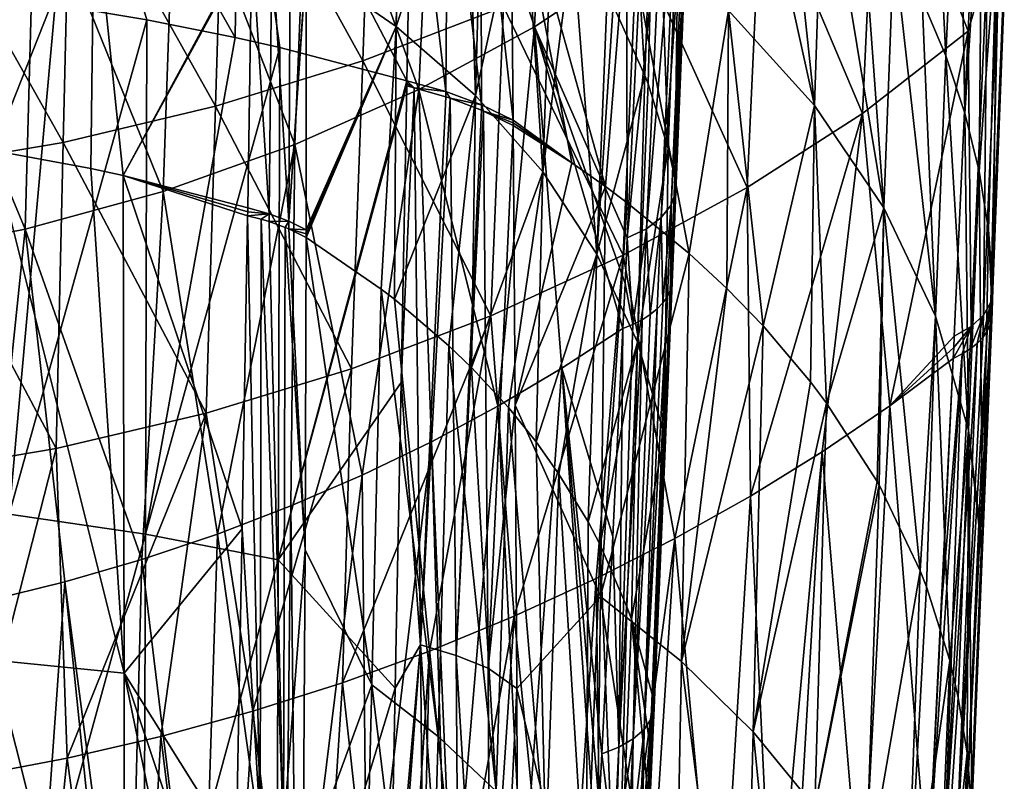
# Model space of a CAD drawing. Header units: metres. Extents: x -81 to 81, y -160 to 24.
# Tile 103 of 256: x 5 to 17, y -64 to -55. Entities that reach past the tile are written whole.
import ezdxf

# ---------------------------------------------------------------- set-up
doc = ezdxf.new("R2010")
doc.units = ezdxf.units.M
doc.layers.add('solid_501850_SW0001', color=7, linetype='CONTINUOUS')

msp = doc.modelspace()

# ---------------------------------------------------------------- linework, layer by layer
at = {"layer": 'solid_501850_SW0001'}
for points in [[(10.239328, -51.130016, 133.629547), (11.442907, -54.704731, 137.202454), (11.649541, -50.351768, 134.1604)], [(11.649541, -50.351768, 134.1604), (11.442907, -54.704731, 137.202454), (12.727827, -53.845928, 137.738449)], [(16.193508, -50.677715, 141.861206), (16.131081, -54.377365, 143.991119), (16.417746, -55.05534, 143.168076)], [(16.572582, -51.566456, 140.825439), (16.193508, -50.677715, 141.861206), (16.417746, -55.05534, 143.168076)], [(12.39162, -54.447021, 143.505829), (12.514135, -50.869633, 141.20224), (12.778283, -55.293507, 142.505295)], [(12.514135, -50.869633, 141.20224), (12.907291, -51.728703, 140.231552), (12.778283, -55.293507, 142.505295)], [(5.646234, -54.43433, 156.750809), (6.756035, -54.618237, 156.503662), (5.689146, -51.056293, 154.807831)], [(7.821277, -54.830723, 156.22168), (7.87153, -51.475212, 154.269043), (5.689146, -51.056293, 154.807831)], [(6.756035, -54.618237, 156.503662), (7.821277, -54.830723, 156.22168), (5.689146, -51.056293, 154.807831)], [(8.719337, -51.814804, 133.172455), (10.043715, -55.459721, 136.710037), (10.239328, -51.130016, 133.629547)], [(10.239328, -51.130016, 133.629547), (10.043715, -55.459721, 136.710037), (11.442907, -54.704731, 137.202454)], [(14.829394, -55.653812, 148.391266), (13.860024, -51.263237, 147.965683), (13.786568, -54.506462, 149.956161)], [(14.829394, -55.653812, 148.391266), (14.424109, -51.845409, 147.195206), (13.860024, -51.263237, 147.965683)], [(7.69258, -52.081108, 127.760658), (9.492601, -51.517612, 128.168808), (9.364775, -55.116302, 130.986313)], [(7.821277, -54.830723, 156.22168), (8.363304, -54.953072, 156.06076), (7.87153, -51.475212, 154.269043)], [(9.899467, -55.3559, 155.537308), (9.962601, -52.031422, 153.569382), (7.87153, -51.475212, 154.269043)], [(8.363304, -54.953072, 156.06076), (9.899467, -55.3559, 155.537308), (7.87153, -51.475212, 154.269043)], [(9.76975, -54.697678, 149.324387), (8.682021, -53.950985, 150.448547), (9.820254, -51.486717, 147.343735)], [(9.492601, -51.517612, 128.168808), (11.066709, -54.4603, 131.457031), (9.364775, -55.116302, 130.986313)], [(9.76975, -54.697678, 149.324387), (9.820254, -51.486717, 147.343735), (9.842655, -51.503975, 147.319427)], [(9.76975, -54.697678, 149.324387), (9.842655, -51.503975, 147.319427), (10.621097, -52.165741, 146.407928)], [(16.572582, -51.566456, 140.825439), (16.417746, -55.05534, 143.168076), (16.647022, -55.746937, 142.342041)], [(16.854933, -52.479118, 139.782211), (16.572582, -51.566456, 140.825439), (16.647022, -55.746937, 142.342041)], [(12.815573, -55.392105, 142.391113), (12.778283, -55.293507, 142.505295), (12.907291, -51.728703, 140.231552)], [(12.815573, -55.392105, 142.391113), (12.907291, -51.728703, 140.231552), (13.058644, -56.174843, 141.501541)], [(12.907291, -51.728703, 140.231552), (13.192215, -52.619957, 139.257294), (13.058644, -56.174843, 141.501541)], [(7.101552, -52.393784, 132.79361), (8.542617, -56.127071, 136.287369), (8.719337, -51.814804, 133.172455)], [(8.719337, -51.814804, 133.172455), (8.542617, -56.127071, 136.287369), (10.043715, -55.459721, 136.710037)], [(14.829394, -55.653812, 148.391266), (14.934277, -52.449234, 146.410568), (14.424109, -51.845409, 147.195206)], [(14.188594, -52.860214, 132.64003), (15.585201, -51.935764, 133.34549), (15.409334, -55.752823, 135.914581)], [(15.585201, -51.935764, 133.34549), (16.686817, -54.756824, 136.636765), (15.409334, -55.752823, 135.914581)], [(15.585201, -51.935764, 133.34549), (16.757578, -53.184666, 135.622894), (16.686817, -54.756824, 136.636765)], [(5.827029, -52.52763, 127.440582), (7.69258, -52.081108, 127.760658), (7.585436, -55.664627, 130.599518)], [(7.69258, -52.081108, 127.760658), (9.364775, -55.116302, 130.986313), (7.585436, -55.664627, 130.599518)], [(10.369211, -55.486343, 155.312195), (9.962601, -52.031422, 153.569382), (9.899467, -55.3559, 155.537308)], [(10.394959, -52.159023, 153.361893), (9.962601, -52.031422, 153.569382), (10.369211, -55.486343, 155.312195)], [(10.727525, -55.535236, 148.133621), (9.76975, -54.697678, 149.324387), (10.621097, -52.165741, 146.407928)], [(10.394959, -52.159023, 153.361893), (10.369211, -55.486343, 155.312195), (10.799876, -55.646473, 155.034271)], [(10.793835, -52.312992, 153.109985), (10.394959, -52.159023, 153.361893), (10.799876, -55.646473, 155.034271)], [(10.727525, -55.535236, 148.133621), (10.621097, -52.165741, 146.407928), (10.816576, -52.354004, 146.155243)], [(10.727525, -55.535236, 148.133621), (10.816576, -52.354004, 146.155243), (11.309412, -52.879601, 145.463593)], [(10.793835, -52.312992, 153.109985), (11.1837, -55.833401, 154.708557), (11.153365, -52.519394, 152.834137)], [(10.793835, -52.312992, 153.109985), (10.799876, -55.646473, 155.034271), (11.1837, -55.833401, 154.708557)], [(5.401523, -52.857967, 132.494965), (6.950761, -56.693916, 135.937897), (7.101552, -52.393784, 132.79361)], [(7.101552, -52.393784, 132.79361), (6.950761, -56.693916, 135.937897), (8.542617, -56.127071, 136.287369)], [(15.667684, -56.890297, 146.765839), (14.934277, -52.449234, 146.410568), (14.829394, -55.653812, 148.391266)], [(15.667684, -56.890297, 146.765839), (15.389039, -53.072929, 145.614304), (14.934277, -52.449234, 146.410568)], [(16.854933, -52.479118, 139.782211), (16.647022, -55.746937, 142.342041), (16.818272, -56.44912, 141.516861)], [(17.038698, -53.411201, 138.737366), (16.854933, -52.479118, 139.782211), (16.818272, -56.44912, 141.516861)], [(3.912229, -52.8531, 127.20826), (5.827029, -52.52763, 127.440582), (5.743816, -56.100277, 130.29631)], [(5.827029, -52.52763, 127.440582), (7.585436, -55.664627, 130.599518), (5.743816, -56.100277, 130.29631)], [(11.153365, -52.519394, 152.834137), (11.894649, -56.349941, 154.037872), (12.301829, -56.635433, 153.601456)], [(12.555663, -53.458439, 151.443008), (11.153365, -52.519394, 152.834137), (12.301829, -56.635433, 153.601456)], [(11.153365, -52.519394, 152.834137), (11.1837, -55.833401, 154.708557), (11.894649, -56.349941, 154.037872)], [(13.280157, -52.515842, 137.807617), (12.97489, -57.01088, 140.323425), (13.095167, -56.858269, 140.576035)], [(13.280157, -52.515842, 137.807617), (13.168326, -52.680031, 137.55838), (12.97489, -57.01088, 140.323425)], [(13.138537, -56.525696, 141.112381), (13.058644, -56.174843, 141.501541), (13.192215, -52.619957, 139.257294)], [(13.31155, -52.715729, 138.317566), (13.280157, -52.515842, 137.807617), (13.095167, -56.858269, 140.576035)], [(13.240892, -53.981548, 139.489746), (13.138537, -56.525696, 141.112381), (13.192215, -52.619957, 139.257294)], [(13.168326, -52.680031, 137.55838), (12.795013, -57.144783, 140.096954), (12.97489, -57.01088, 140.323425)], [(13.168326, -52.680031, 137.55838), (12.996003, -52.825485, 137.33313), (12.795013, -57.144783, 140.096954)], [(13.31155, -52.715729, 138.317566), (13.095167, -56.858269, 140.576035), (13.15042, -56.693832, 140.843384)], [(13.31155, -52.715729, 138.317566), (13.15042, -56.693832, 140.843384), (13.240892, -53.981548, 139.489746)], [(3.636925, -53.200348, 132.277054), (5.282744, -57.150642, 135.662659), (5.401523, -52.857967, 132.494965)], [(3.912229, -52.8531, 127.20826), (5.743816, -56.100277, 130.29631), (3.855389, -56.418751, 130.075943)], [(4.125626, -52.754162, 151.826294), (6.118374, -53.115204, 151.398163), (4.898007, -56.196953, 153.580612)], [(5.401523, -52.857967, 132.494965), (5.282744, -57.150642, 135.662659), (6.950761, -56.693916, 135.937897)], [(12.996003, -52.825485, 137.33313), (12.727827, -53.845928, 137.738449), (12.563818, -57.253864, 139.906952)], [(12.996003, -52.825485, 137.33313), (12.563818, -57.253864, 139.906952), (12.795013, -57.144783, 140.096954)], [(12.67854, -53.705002, 132.009399), (14.188594, -52.860214, 132.64003), (14.014693, -56.645981, 135.236755)], [(14.188594, -52.860214, 132.64003), (15.409334, -55.752823, 135.914581), (14.014693, -56.645981, 135.236755)], [(11.541419, -56.456512, 146.890854), (10.727525, -55.535236, 148.133621), (11.309412, -52.879601, 145.463593)], [(11.541419, -56.456512, 146.890854), (11.309412, -52.879601, 145.463593), (11.652934, -53.300278, 144.923553)], [(15.667684, -56.890297, 146.765839), (15.787954, -53.715897, 144.807434), (15.389039, -53.072929, 145.614304)], [(3.636925, -53.200348, 132.277054), (3.554945, -57.489277, 135.461487), (5.282744, -57.150642, 135.662659)], [(6.118374, -53.115204, 151.398163), (6.07764, -56.417599, 153.310989), (4.898007, -56.196953, 153.580612)], [(6.118374, -53.115204, 151.398163), (6.467741, -56.502762, 153.20816), (6.07764, -56.417599, 153.310989)], [(6.118374, -53.115204, 151.398163), (8.025347, -53.619061, 150.817261), (6.467741, -56.502762, 153.20816)], [(16.915031, -53.955292, 136.415314), (16.686817, -54.756824, 136.636765), (16.757578, -53.184666, 135.622894)], [(11.541419, -56.456512, 146.890854), (11.652934, -53.300278, 144.923553), (11.901225, -53.641205, 144.494049)], [(12.555663, -53.458439, 151.443008), (12.301829, -56.635433, 153.601456), (12.563965, -56.830578, 153.306595)], [(12.555663, -53.458439, 151.443008), (12.563965, -56.830578, 153.306595), (13.312906, -57.445038, 152.394638)], [(13.786568, -54.506462, 149.956161), (12.555663, -53.458439, 151.443008), (13.312906, -57.445038, 152.394638)], [(17.038698, -53.411201, 138.737366), (16.818272, -56.44912, 141.516861), (16.931196, -57.158829, 140.696365)], [(17.038698, -53.411201, 138.737366), (16.931196, -57.158829, 140.696365), (16.985853, -57.872986, 139.884277)], [(17.123367, -54.321377, 137.674042), (17.038698, -53.411201, 138.737366), (16.985853, -57.872986, 139.884277)], [(8.025347, -53.619061, 150.817261), (8.024832, -53.653168, 150.837967), (6.467741, -56.502762, 153.20816)], [(8.024832, -53.653168, 150.837967), (7.974468, -56.893242, 152.743973), (6.467741, -56.502762, 153.20816)], [(8.235366, -56.963905, 152.623138), (7.974468, -56.893242, 152.743973), (8.024832, -53.653168, 150.837967)], [(8.265545, -53.722713, 150.726227), (8.235366, -56.963905, 152.623138), (8.024832, -53.653168, 150.837967)], [(12.197809, -57.453964, 145.61058), (11.541419, -56.456512, 146.890854), (11.901225, -53.641205, 144.494049)], [(12.197809, -57.453964, 145.61058), (11.901225, -53.641205, 144.494049), (12.320046, -54.315197, 143.665024)], [(8.265545, -53.722713, 150.726227), (8.472744, -57.052639, 152.470047), (8.235366, -56.963905, 152.623138)], [(8.265545, -53.722713, 150.726227), (8.485984, -53.808235, 150.587082), (8.472744, -57.052639, 152.470047)], [(8.485984, -53.808235, 150.587082), (8.682, -53.908276, 150.423279), (8.472744, -57.052639, 152.470047)], [(11.066709, -54.4603, 131.457031), (12.67854, -53.705002, 132.009399), (12.512552, -57.464714, 134.631226)], [(12.67854, -53.705002, 132.009399), (14.014693, -56.645981, 135.236755), (12.512552, -57.464714, 134.631226)], [(16.290007, -58.203743, 145.098953), (15.787954, -53.715897, 144.807434), (15.667684, -56.890297, 146.765839)], [(16.290007, -58.203743, 145.098953), (16.131081, -54.377365, 143.991119), (15.787954, -53.715897, 144.807434)], [(17.057631, -53.804932, 136.653931), (16.962202, -58.034763, 139.614197), (16.873093, -58.188641, 139.352921)], [(17.057631, -53.804932, 136.653931), (16.873093, -58.188641, 139.352921), (16.915031, -53.955292, 136.415314)], [(17.057631, -53.804932, 136.653931), (17.122458, -54.038395, 137.165253), (16.962202, -58.034763, 139.614197)], [(8.472744, -57.052639, 152.470047), (8.682, -53.908276, 150.423279), (8.682021, -53.950985, 150.448547)], [(12.563818, -57.253864, 139.906952), (12.727827, -53.845928, 137.738449), (11.442907, -54.704731, 137.202454)], [(8.472744, -57.052639, 152.470047), (8.682021, -53.950985, 150.448547), (8.681379, -57.157497, 152.288071)], [(8.681379, -57.157497, 152.288071), (8.682021, -53.950985, 150.448547), (9.76975, -54.697678, 149.324387)], [(13.15042, -56.693832, 140.843384), (13.138537, -56.525696, 141.112381), (13.240892, -53.981548, 139.489746)], [(16.915031, -53.955292, 136.415314), (16.722469, -58.327629, 139.11235), (16.686817, -54.756824, 136.636765)], [(16.915031, -53.955292, 136.415314), (16.873093, -58.188641, 139.352921), (16.722469, -58.327629, 139.11235)], [(17.122458, -54.038395, 137.165253), (16.985853, -57.872986, 139.884277), (16.962202, -58.034763, 139.614197)], [(17.122458, -54.038395, 137.165253), (17.123367, -54.321377, 137.674042), (16.985853, -57.872986, 139.884277)], [(5.090532, -60.595875, 160.222565), (5.646234, -54.43433, 156.750809), (5.10603, -54.358059, 156.85437)], [(12.197809, -57.453964, 145.61058), (12.320046, -54.315197, 143.665024), (12.39162, -54.447021, 143.505829)], [(16.290007, -58.203743, 145.098953), (16.417746, -55.05534, 143.168076), (16.131081, -54.377365, 143.991119)], [(5.090532, -60.595875, 160.222565), (6.756035, -54.618237, 156.503662), (5.646234, -54.43433, 156.750809)], [(9.364775, -55.116302, 130.986313), (11.066709, -54.4603, 131.457031), (10.913962, -58.198925, 134.101059)], [(11.066709, -54.4603, 131.457031), (12.512552, -57.464714, 134.631226), (10.913962, -58.198925, 134.101059)], [(12.197809, -57.453964, 145.61058), (12.39162, -54.447021, 143.505829), (12.778283, -55.293507, 142.505295)], [(13.786568, -54.506462, 149.956161), (13.312906, -57.445038, 152.394638), (13.768771, -57.868443, 151.779388)], [(13.786568, -54.506462, 149.956161), (13.768771, -57.868443, 151.779388), (14.20705, -58.319988, 151.133911)], [(14.829394, -55.653812, 148.391266), (13.786568, -54.506462, 149.956161), (14.20705, -58.319988, 151.133911)], [(5.090532, -60.595875, 160.222565), (6.73728, -60.837772, 159.875427), (6.756035, -54.618237, 156.503662)], [(6.73728, -60.837772, 159.875427), (7.821277, -54.830723, 156.22168), (6.756035, -54.618237, 156.503662)], [(8.68125, -57.252831, 152.341095), (8.681313, -57.205154, 152.31459), (9.76975, -54.697678, 149.324387)], [(9.589641, -57.874577, 151.368607), (8.68125, -57.252831, 152.341095), (9.76975, -54.697678, 149.324387)], [(8.681313, -57.205154, 152.31459), (8.681379, -57.157497, 152.288071), (9.76975, -54.697678, 149.324387)], [(9.748775, -57.997429, 151.182236), (9.589641, -57.874577, 151.368607), (9.76975, -54.697678, 149.324387)], [(9.748775, -57.997429, 151.182236), (9.76975, -54.697678, 149.324387), (10.727525, -55.535236, 148.133621)], [(11.442907, -54.704731, 137.202454), (10.043715, -55.459721, 136.710037), (10.999893, -59.289078, 139.965179)], [(11.442907, -54.704731, 137.202454), (10.999893, -59.289078, 139.965179), (11.772784, -58.832371, 140.260696)], [(11.442907, -54.704731, 137.202454), (11.772784, -58.832371, 140.260696), (12.511211, -58.352608, 140.577896)], [(12.537253, -57.80748, 140.246643), (11.442907, -54.704731, 137.202454), (12.511211, -58.352608, 140.577896)], [(12.537253, -57.80748, 140.246643), (12.563818, -57.253864, 139.906952), (11.442907, -54.704731, 137.202454)], [(15.738372, -59.285767, 138.615036), (15.409334, -55.752823, 135.914581), (16.686817, -54.756824, 136.636765)], [(15.738372, -59.285767, 138.615036), (16.686817, -54.756824, 136.636765), (16.517714, -58.445236, 138.903717)], [(16.722469, -58.327629, 139.11235), (16.517714, -58.445236, 138.903717), (16.686817, -54.756824, 136.636765)], [(6.73728, -60.837772, 159.875427), (8.363304, -54.953072, 156.06076), (7.821277, -54.830723, 156.22168)], [(6.73728, -60.837772, 159.875427), (8.344145, -61.1497, 159.436996), (8.363304, -54.953072, 156.06076)], [(8.344145, -61.1497, 159.436996), (9.899467, -55.3559, 155.537308), (8.363304, -54.953072, 156.06076)], [(7.585436, -55.664627, 130.599518), (9.364775, -55.116302, 130.986313), (9.229981, -58.838516, 133.649323)], [(9.364775, -55.116302, 130.986313), (10.913962, -58.198925, 134.101059), (9.229981, -58.838516, 133.649323)], [(16.689768, -59.580059, 143.411224), (16.417746, -55.05534, 143.168076), (16.290007, -58.203743, 145.098953)], [(16.689768, -59.580059, 143.411224), (16.647022, -55.746937, 142.342041), (16.417746, -55.05534, 143.168076)], [(9.898882, -55.38728, 155.555298), (9.899467, -55.3559, 155.537308), (8.344145, -61.1497, 159.436996)], [(9.985858, -55.439976, 155.536667), (9.899467, -55.3559, 155.537308), (9.898882, -55.38728, 155.555298)], [(10.369211, -55.486343, 155.312195), (9.899467, -55.3559, 155.537308), (9.985858, -55.439976, 155.536667)], [(12.68849, -58.518467, 144.308929), (12.197809, -57.453964, 145.61058), (12.778283, -55.293507, 142.505295)], [(12.68849, -58.518467, 144.308929), (12.778283, -55.293507, 142.505295), (12.815573, -55.392105, 142.391113)], [(9.898882, -55.38728, 155.555298), (8.344145, -61.1497, 159.436996), (9.89829, -55.418659, 155.573288)], [(8.344145, -61.1497, 159.436996), (9.828268, -59.005615, 157.593887), (9.89829, -55.418659, 155.573288)], [(10.043715, -55.459721, 136.710037), (8.542617, -56.127071, 136.287369), (9.359766, -60.124035, 139.441895)], [(10.043715, -55.459721, 136.710037), (9.359766, -60.124035, 139.441895), (10.194799, -59.720531, 139.692139)], [(9.985858, -55.439976, 155.536667), (9.89829, -55.418659, 155.573288), (9.828268, -59.005615, 157.593887)], [(9.985858, -55.439976, 155.536667), (9.828268, -59.005615, 157.593887), (10.065346, -62.1763, 159.154343)], [(9.985858, -55.439976, 155.536667), (9.898882, -55.38728, 155.555298), (9.89829, -55.418659, 155.573288)], [(10.368718, -55.549393, 155.347977), (9.985858, -55.439976, 155.536667), (10.065346, -62.1763, 159.154343)], [(10.369211, -55.486343, 155.312195), (9.985858, -55.439976, 155.536667), (10.368718, -55.549393, 155.347977)], [(10.043715, -55.459721, 136.710037), (10.194799, -59.720531, 139.692139), (10.999893, -59.289078, 139.965179)], [(12.68849, -58.518467, 144.308929), (12.815573, -55.392105, 142.391113), (13.058644, -56.174843, 141.501541)], [(10.407721, -58.56139, 150.347427), (9.748775, -57.997429, 151.182236), (10.727525, -55.535236, 148.133621)], [(10.423995, -55.567566, 155.316544), (10.368718, -55.549393, 155.347977), (10.065346, -62.1763, 159.154343)], [(10.493042, -62.305332, 158.915482), (10.423995, -55.567566, 155.316544), (10.065346, -62.1763, 159.154343)], [(10.369211, -55.486343, 155.312195), (10.368718, -55.549393, 155.347977), (10.423995, -55.567566, 155.316544)], [(10.799876, -55.646473, 155.034271), (10.369211, -55.486343, 155.312195), (10.423995, -55.567566, 155.316544)], [(10.678805, -58.824097, 149.969086), (10.407721, -58.56139, 150.347427), (10.727525, -55.535236, 148.133621)], [(10.799959, -55.709877, 155.069717), (10.423995, -55.567566, 155.316544), (10.493042, -62.305332, 158.915482)], [(10.799876, -55.646473, 155.034271), (10.423995, -55.567566, 155.316544), (10.799959, -55.709877, 155.069717)], [(10.678805, -58.824097, 149.969086), (10.727525, -55.535236, 148.133621), (11.541419, -56.456512, 146.890854)], [(5.743816, -56.100277, 130.29631), (7.585436, -55.664627, 130.599518), (7.472664, -59.374786, 133.277969)], [(7.585436, -55.664627, 130.599518), (9.229981, -58.838516, 133.649323), (7.472664, -59.374786, 133.277969)], [(10.799959, -55.709877, 155.069717), (10.493042, -62.305332, 158.915482), (10.826457, -55.721275, 155.049911)], [(10.493042, -62.305332, 158.915482), (10.883002, -62.459404, 158.631149), (10.826457, -55.721275, 155.049911)], [(10.799876, -55.646473, 155.034271), (10.826457, -55.721275, 155.049911), (11.1837, -55.833401, 154.708557)], [(10.799876, -55.646473, 155.034271), (10.799959, -55.709877, 155.069717), (10.826457, -55.721275, 155.049911)], [(11.183964, -55.865303, 154.726044), (11.1837, -55.833401, 154.708557), (10.826457, -55.721275, 155.049911)], [(10.826457, -55.721275, 155.049911), (11.18422, -55.897209, 154.74353), (11.183964, -55.865303, 154.726044)], [(10.826457, -55.721275, 155.049911), (10.883002, -62.459404, 158.631149), (11.18422, -55.897209, 154.74353)], [(14.829394, -55.653812, 148.391266), (14.20705, -58.319988, 151.133911), (14.779862, -58.995598, 150.18689)], [(14.829394, -55.653812, 148.391266), (14.779862, -58.995598, 150.18689), (14.974938, -59.254211, 149.829941)], [(15.667684, -56.890297, 146.765839), (14.829394, -55.653812, 148.391266), (14.974938, -59.254211, 149.829941)], [(11.1837, -55.833401, 154.708557), (11.183964, -55.865303, 154.726044), (11.894649, -56.349941, 154.037872)], [(14.052438, -60.37764, 137.778671), (14.014693, -56.645981, 135.236755), (15.409334, -55.752823, 135.914581)], [(14.919703, -59.841236, 138.18573), (14.052438, -60.37764, 137.778671), (15.409334, -55.752823, 135.914581)], [(15.738372, -59.285767, 138.615036), (14.919703, -59.841236, 138.18573), (15.409334, -55.752823, 135.914581)], [(16.689768, -59.580059, 143.411224), (16.818272, -56.44912, 141.516861), (16.647022, -55.746937, 142.342041)], [(10.883002, -62.459404, 158.631149), (11.208491, -59.277252, 156.562531), (11.18422, -55.897209, 154.74353)], [(11.183964, -55.865303, 154.726044), (11.18422, -55.897209, 154.74353), (11.894649, -56.349941, 154.037872)], [(11.208491, -59.277252, 156.562531), (11.894649, -56.349941, 154.037872), (11.18422, -55.897209, 154.74353)], [(3.855389, -56.418751, 130.075943), (5.743816, -56.100277, 130.29631), (5.656351, -59.802227, 132.986465)], [(6.481242, -62.518394, 156.467514), (4.898007, -56.196953, 153.580612), (6.07764, -56.417599, 153.310989)], [(4.904896, -62.361202, 156.907425), (4.898007, -56.196953, 153.580612), (6.481242, -62.518394, 156.467514)], [(5.743816, -56.100277, 130.29631), (7.472664, -59.374786, 133.277969), (5.656351, -59.802227, 132.986465)], [(8.542617, -56.127071, 136.287369), (6.950761, -56.693916, 135.937897), (7.608229, -60.8382, 139.011734)], [(8.542617, -56.127071, 136.287369), (7.608229, -60.8382, 139.011734), (8.496913, -60.497353, 139.214966)], [(8.542617, -56.127071, 136.287369), (8.496913, -60.497353, 139.214966), (9.359766, -60.124035, 139.441895)], [(13.010382, -59.63113, 142.997391), (12.68849, -58.518467, 144.308929), (13.058644, -56.174843, 141.501541)], [(13.010382, -59.63113, 142.997391), (13.058644, -56.174843, 141.501541), (13.138537, -56.525696, 141.112381)], [(3.855389, -56.418751, 130.075943), (5.656351, -59.802227, 132.986465), (3.795698, -60.115772, 132.773956)], [(6.481242, -62.518394, 156.467514), (6.07764, -56.417599, 153.310989), (6.467741, -56.502762, 153.20816)], [(11.208491, -59.277252, 156.562531), (12.301829, -56.635433, 153.601456), (11.894649, -56.349941, 154.037872)], [(7.973765, -56.940479, 152.770905), (6.467741, -56.502762, 153.20816), (7.974468, -56.893242, 152.743973)], [(7.907969, -60.772549, 154.915894), (6.481242, -62.518394, 156.467514), (6.467741, -56.502762, 153.20816)], [(7.973015, -56.987759, 152.797836), (7.907969, -60.772549, 154.915894), (6.467741, -56.502762, 153.20816)], [(7.973765, -56.940479, 152.770905), (7.973015, -56.987759, 152.797836), (6.467741, -56.502762, 153.20816)], [(11.126534, -59.308563, 149.286972), (10.678805, -58.824097, 149.969086), (11.541419, -56.456512, 146.890854)], [(11.461713, -59.723923, 148.716949), (11.126534, -59.308563, 149.286972), (11.541419, -56.456512, 146.890854)], [(11.461713, -59.723923, 148.716949), (11.541419, -56.456512, 146.890854), (12.197809, -57.453964, 145.61058)], [(13.093235, -57.632809, 141.795456), (13.010382, -59.63113, 142.997391), (13.138537, -56.525696, 141.112381)], [(13.107684, -57.716431, 141.659607), (13.093235, -57.632809, 141.795456), (13.138537, -56.525696, 141.112381)], [(13.15042, -56.693832, 140.843384), (13.107684, -57.716431, 141.659607), (13.138537, -56.525696, 141.112381)], [(16.86063, -61.003792, 141.722473), (16.818272, -56.44912, 141.516861), (16.689768, -59.580059, 143.411224)], [(16.86063, -61.003792, 141.722473), (16.931196, -57.158829, 140.696365), (16.818272, -56.44912, 141.516861)], [(11.208491, -59.277252, 156.562531), (12.241852, -61.59454, 156.299042), (12.301829, -56.635433, 153.601456)], [(12.241852, -61.59454, 156.299042), (12.563965, -56.830578, 153.306595), (12.301829, -56.635433, 153.601456)], [(13.140161, -60.890778, 137.396057), (12.512552, -57.464714, 134.631226), (14.014693, -56.645981, 135.236755)], [(14.052438, -60.37764, 137.778671), (13.140161, -60.890778, 137.396057), (14.014693, -56.645981, 135.236755)], [(6.950761, -56.693916, 135.937897), (5.282744, -57.150642, 135.662659), (6.695876, -61.144783, 138.832214)], [(6.950761, -56.693916, 135.937897), (6.695876, -61.144783, 138.832214), (7.608229, -60.8382, 139.011734)], [(13.15042, -56.693832, 140.843384), (13.085289, -57.882339, 141.38649), (13.105042, -57.799915, 141.522751)], [(13.15042, -56.693832, 140.843384), (13.095167, -56.858269, 140.576035), (13.085289, -57.882339, 141.38649)], [(13.15042, -56.693832, 140.843384), (13.105042, -57.799915, 141.522751), (13.107684, -57.716431, 141.659607)], [(8.235366, -56.963905, 152.623138), (7.973765, -56.940479, 152.770905), (7.974468, -56.893242, 152.743973)], [(12.241852, -61.59454, 156.299042), (13.312906, -57.445038, 152.394638), (12.563965, -56.830578, 153.306595)], [(13.095167, -56.858269, 140.576035), (12.97489, -57.01088, 140.323425), (12.995554, -58.040012, 141.12236)], [(13.095167, -56.858269, 140.576035), (12.995554, -58.040012, 141.12236), (13.04865, -57.962681, 141.252518)], [(13.095167, -56.858269, 140.576035), (13.04865, -57.962681, 141.252518), (13.085289, -57.882339, 141.38649)], [(15.667684, -56.890297, 146.765839), (14.974938, -59.254211, 149.829941), (15.585238, -60.200195, 148.548416)], [(15.667684, -56.890297, 146.765839), (15.585238, -60.200195, 148.548416), (15.609876, -60.244099, 148.489807)], [(15.667684, -56.890297, 146.765839), (15.609876, -60.244099, 148.489807), (16.107, -61.283958, 147.12294)], [(16.290007, -58.203743, 145.098953), (15.667684, -56.890297, 146.765839), (16.107, -61.283958, 147.12294)], [(8.123112, -64.321648, 156.6716), (7.907969, -60.772549, 154.915894), (7.973015, -56.987759, 152.797836)], [(8.235366, -56.963905, 152.623138), (7.973015, -56.987759, 152.797836), (7.973765, -56.940479, 152.770905)], [(8.136083, -57.029049, 152.727539), (7.973015, -56.987759, 152.797836), (8.235366, -56.963905, 152.623138)], [(8.123112, -64.321648, 156.6716), (7.973015, -56.987759, 152.797836), (8.136083, -57.029049, 152.727539)], [(8.406778, -64.426788, 156.486496), (8.123112, -64.321648, 156.6716), (8.136083, -57.029049, 152.727539)], [(8.234449, -57.05864, 152.676865), (8.136083, -57.029049, 152.727539), (8.235366, -56.963905, 152.623138)], [(8.406778, -64.426788, 156.486496), (8.136083, -57.029049, 152.727539), (8.234449, -57.05864, 152.676865)], [(8.234449, -57.05864, 152.676865), (8.235366, -56.963905, 152.623138), (8.472744, -57.052639, 152.470047)], [(12.97489, -57.01088, 140.323425), (12.795013, -57.144783, 140.096954), (12.842576, -58.18219, 140.879333)], [(12.97489, -57.01088, 140.323425), (12.842576, -58.18219, 140.879333), (12.926602, -58.113457, 140.997498)], [(12.97489, -57.01088, 140.323425), (12.926602, -58.113457, 140.997498), (12.995554, -58.040012, 141.12236)], [(5.282744, -57.150642, 135.662659), (3.554945, -57.489277, 135.461487), (4.813445, -61.648586, 138.543533)], [(5.282744, -57.150642, 135.662659), (4.813445, -61.648586, 138.543533), (5.762854, -61.41552, 138.676163)], [(5.282744, -57.150642, 135.662659), (5.762854, -61.41552, 138.676163), (6.695876, -61.144783, 138.832214)], [(8.429181, -57.12944, 152.554962), (8.234449, -57.05864, 152.676865), (8.472744, -57.052639, 152.470047)], [(8.406778, -64.426788, 156.486496), (8.234449, -57.05864, 152.676865), (8.429181, -57.12944, 152.554962)], [(8.406778, -64.426788, 156.486496), (8.429181, -57.12944, 152.554962), (8.669368, -61.029152, 154.402451)], [(8.472272, -57.147648, 152.523499), (8.429181, -57.12944, 152.554962), (8.472744, -57.052639, 152.470047)], [(8.472272, -57.147648, 152.523499), (8.669368, -61.029152, 154.402451), (8.429181, -57.12944, 152.554962)], [(8.472272, -57.147648, 152.523499), (8.472744, -57.052639, 152.470047), (8.681379, -57.157497, 152.288071)], [(8.472272, -57.147648, 152.523499), (8.681379, -57.157497, 152.288071), (8.681313, -57.205154, 152.31459)], [(8.472272, -57.147648, 152.523499), (8.681313, -57.205154, 152.31459), (8.68125, -57.252831, 152.341095)], [(8.472272, -57.147648, 152.523499), (8.68125, -57.252831, 152.341095), (8.669368, -61.029152, 154.402451)], [(12.795013, -57.144783, 140.096954), (12.563818, -57.253864, 139.906952), (12.633351, -58.302391, 140.668533)], [(12.795013, -57.144783, 140.096954), (12.633351, -58.302391, 140.668533), (12.744437, -58.245415, 140.769257)], [(12.795013, -57.144783, 140.096954), (12.744437, -58.245415, 140.769257), (12.842576, -58.18219, 140.879333)], [(8.669368, -61.029152, 154.402451), (8.68125, -57.252831, 152.341095), (9.476904, -62.662777, 154.041489)], [(9.476904, -62.662777, 154.041489), (8.68125, -57.252831, 152.341095), (9.589641, -57.874577, 151.368607)], [(12.633351, -58.302391, 140.668533), (12.563818, -57.253864, 139.906952), (12.537253, -57.80748, 140.246643)], [(16.97513, -58.144608, 140.047577), (16.931196, -57.158829, 140.696365), (16.86063, -61.003792, 141.722473)], [(16.980501, -58.008656, 139.965942), (16.985853, -57.872986, 139.884277), (16.931196, -57.158829, 140.696365)], [(16.980501, -58.008656, 139.965942), (16.931196, -57.158829, 140.696365), (16.97513, -58.144608, 140.047577)], [(11.196171, -61.831593, 136.711472), (10.913962, -58.198925, 134.101059), (12.512552, -57.464714, 134.631226)], [(12.186719, -61.376675, 137.039764), (11.196171, -61.831593, 136.711472), (12.512552, -57.464714, 134.631226)], [(11.737817, -60.111614, 148.196243), (11.461713, -59.723923, 148.716949), (12.197809, -57.453964, 145.61058)], [(12.089491, -60.68943, 147.439011), (11.737817, -60.111614, 148.196243), (12.197809, -57.453964, 145.61058)], [(12.089491, -60.68943, 147.439011), (12.197809, -57.453964, 145.61058), (12.68849, -58.518467, 144.308929)], [(13.140161, -60.890778, 137.396057), (12.186719, -61.376675, 137.039764), (12.512552, -57.464714, 134.631226)], [(12.241852, -61.59454, 156.299042), (13.220757, -62.380585, 155.055847), (13.312906, -57.445038, 152.394638)], [(13.220757, -62.380585, 155.055847), (13.768771, -57.868443, 151.779388), (13.312906, -57.445038, 152.394638)], [(13.107684, -57.716431, 141.659607), (12.874519, -62.804382, 144.836685), (12.98853, -60.14975, 143.303558)], [(13.107684, -57.716431, 141.659607), (12.889035, -62.940273, 144.598099), (12.874519, -62.804382, 144.836685)], [(13.107684, -57.716431, 141.659607), (13.105042, -57.799915, 141.522751), (12.889035, -62.940273, 144.598099)], [(13.107684, -57.716431, 141.659607), (12.98853, -60.14975, 143.303558), (13.010382, -59.63113, 142.997391)], [(13.107684, -57.716431, 141.659607), (13.010382, -59.63113, 142.997391), (13.093235, -57.632809, 141.795456)], [(12.633351, -58.302391, 140.668533), (12.537253, -57.80748, 140.246643), (12.511211, -58.352608, 140.577896)], [(13.105042, -57.799915, 141.522751), (13.085289, -57.882339, 141.38649), (12.889035, -62.940273, 144.598099)], [(9.476904, -62.662777, 154.041489), (9.589641, -57.874577, 151.368607), (10.27627, -63.284184, 152.956863)], [(10.27627, -63.284184, 152.956863), (9.589641, -57.874577, 151.368607), (9.748775, -57.997429, 151.182236)], [(13.04865, -57.962681, 141.252518), (12.768289, -63.199696, 144.131195), (12.853224, -63.073536, 144.360275)], [(13.04865, -57.962681, 141.252518), (12.995554, -58.040012, 141.12236), (12.768289, -63.199696, 144.131195)], [(13.085289, -57.882339, 141.38649), (12.853224, -63.073536, 144.360275), (12.889035, -62.940273, 144.598099)], [(13.085289, -57.882339, 141.38649), (13.04865, -57.962681, 141.252518), (12.853224, -63.073536, 144.360275)], [(13.220757, -62.380585, 155.055847), (14.20705, -58.319988, 151.133911), (13.768771, -57.868443, 151.779388)], [(16.951391, -58.306141, 139.776581), (16.985853, -57.872986, 139.884277), (16.971598, -58.225941, 139.911682)], [(16.962202, -58.034763, 139.614197), (16.985853, -57.872986, 139.884277), (16.951391, -58.306141, 139.776581)], [(16.971598, -58.225941, 139.911682), (16.985853, -57.872986, 139.884277), (16.980501, -58.008656, 139.965942)], [(10.27627, -63.284184, 152.956863), (9.748775, -57.997429, 151.182236), (10.407721, -58.56139, 150.347427)], [(12.995554, -58.040012, 141.12236), (12.926602, -58.113457, 140.997498), (12.768289, -63.199696, 144.131195)], [(16.962202, -58.034763, 139.614197), (16.91474, -58.384315, 139.643768), (16.862051, -58.459595, 139.514725)], [(16.873093, -58.188641, 139.352921), (16.962202, -58.034763, 139.614197), (16.862051, -58.459595, 139.514725)], [(16.962202, -58.034763, 139.614197), (16.951391, -58.306141, 139.776581), (16.91474, -58.384315, 139.643768)], [(16.971598, -58.225941, 139.911682), (16.980501, -58.008656, 139.965942), (16.97513, -58.144608, 140.047577)], [(9.118563, -62.635635, 136.143738), (9.229981, -58.838516, 133.649323), (10.913962, -58.198925, 134.101059)], [(10.172611, -62.25211, 136.412537), (9.118563, -62.635635, 136.143738), (10.913962, -58.198925, 134.101059)], [(11.196171, -61.831593, 136.711472), (10.172611, -62.25211, 136.412537), (10.913962, -58.198925, 134.101059)], [(12.926602, -58.113457, 140.997498), (12.637083, -63.314514, 143.918579), (12.768289, -63.199696, 144.131195)], [(12.926602, -58.113457, 140.997498), (12.842576, -58.18219, 140.879333), (12.637083, -63.314514, 143.918579)], [(12.842576, -58.18219, 140.879333), (12.744437, -58.245415, 140.769257), (12.637083, -63.314514, 143.918579)], [(16.290007, -58.203743, 145.098953), (16.107, -61.283958, 147.12294), (16.182213, -61.477612, 146.872696)], [(16.290007, -58.203743, 145.098953), (16.182213, -61.477612, 146.872696), (16.462818, -62.366993, 145.739883)], [(16.689768, -59.580059, 143.411224), (16.290007, -58.203743, 145.098953), (16.462818, -62.366993, 145.739883)], [(16.873093, -58.188641, 139.352921), (16.793911, -58.531139, 139.390915), (16.711081, -58.598148, 139.273682)], [(16.722469, -58.327629, 139.11235), (16.873093, -58.188641, 139.352921), (16.711081, -58.598148, 139.273682)], [(16.71534, -64.315094, 143.266983), (16.97513, -58.144608, 140.047577), (16.86063, -61.003792, 141.722473)], [(16.971598, -58.225941, 139.911682), (16.97513, -58.144608, 140.047577), (16.71534, -64.315094, 143.266983)], [(16.873093, -58.188641, 139.352921), (16.862051, -58.459595, 139.514725), (16.793911, -58.531139, 139.390915)], [(12.744437, -58.245415, 140.769257), (12.464016, -63.414127, 143.729568), (12.637083, -63.314514, 143.918579)], [(12.744437, -58.245415, 140.769257), (12.633351, -58.302391, 140.668533), (12.464016, -63.414127, 143.729568)], [(12.633351, -58.302391, 140.668533), (12.511211, -58.352608, 140.577896), (12.464016, -63.414127, 143.729568)], [(13.220757, -62.380585, 155.055847), (14.08623, -63.230854, 153.761688), (14.20705, -58.319988, 151.133911)], [(14.08623, -63.230854, 153.761688), (14.779862, -58.995598, 150.18689), (14.20705, -58.319988, 151.133911)], [(16.722469, -58.327629, 139.11235), (16.505196, -58.71563, 139.064148), (16.511463, -58.580299, 138.983948)], [(16.722469, -58.327629, 139.11235), (16.614483, -58.659874, 139.164352), (16.505196, -58.71563, 139.064148)], [(16.722469, -58.327629, 139.11235), (16.511463, -58.580299, 138.983948), (16.517714, -58.445236, 138.903717)], [(16.722469, -58.327629, 139.11235), (16.711081, -58.598148, 139.273682), (16.614483, -58.659874, 139.164352)], [(16.951391, -58.306141, 139.776581), (16.71534, -64.315094, 143.266983), (16.653814, -64.436951, 143.038467)], [(16.91474, -58.384315, 139.643768), (16.951391, -58.306141, 139.776581), (16.653814, -64.436951, 143.038467)], [(16.951391, -58.306141, 139.776581), (16.971598, -58.225941, 139.911682), (16.71534, -64.315094, 143.266983)], [(12.388475, -60.867069, 142.070328), (12.511211, -58.352608, 140.577896), (11.772784, -58.832371, 140.260696)], [(12.464016, -63.414127, 143.729568), (12.511211, -58.352608, 140.577896), (12.388475, -60.867069, 142.070328)], [(15.738372, -59.285767, 138.615036), (16.517714, -58.445236, 138.903717), (16.511463, -58.580299, 138.983948)], [(16.91474, -58.384315, 139.643768), (16.653814, -64.436951, 143.038467), (16.547514, -64.550232, 142.822327)], [(16.862051, -58.459595, 139.514725), (16.91474, -58.384315, 139.643768), (16.547514, -64.550232, 142.822327)], [(16.793911, -58.531139, 139.390915), (16.862051, -58.459595, 139.514725), (16.547514, -64.550232, 142.822327)], [(10.979824, -63.947151, 151.82515), (10.27627, -63.284184, 152.956863), (10.407721, -58.56139, 150.347427)], [(10.979824, -63.947151, 151.82515), (10.407721, -58.56139, 150.347427), (10.678805, -58.824097, 149.969086)], [(12.234783, -60.966244, 147.083755), (12.089491, -60.68943, 147.439011), (12.68849, -58.518467, 144.308929)], [(12.560632, -61.716942, 146.14328), (12.234783, -60.966244, 147.083755), (12.68849, -58.518467, 144.308929)], [(12.614792, -61.867577, 145.958435), (12.560632, -61.716942, 146.14328), (12.68849, -58.518467, 144.308929)], [(12.614792, -61.867577, 145.958435), (12.68849, -58.518467, 144.308929), (13.010382, -59.63113, 142.997391)], [(16.793911, -58.531139, 139.390915), (16.547514, -64.550232, 142.822327), (16.399788, -64.65136, 142.625336)], [(16.711081, -58.598148, 139.273682), (16.793911, -58.531139, 139.390915), (16.399788, -64.65136, 142.625336)], [(15.738372, -59.285767, 138.615036), (16.511463, -58.580299, 138.983948), (16.505196, -58.71563, 139.064148)], [(16.614483, -58.659874, 139.164352), (16.215288, -64.73716, 142.453735), (16.366421, -61.655102, 140.761078)], [(16.614483, -58.659874, 139.164352), (16.399788, -64.65136, 142.625336), (16.215288, -64.73716, 142.453735)], [(16.614483, -58.659874, 139.164352), (16.366421, -61.655102, 140.761078), (16.505196, -58.71563, 139.064148)], [(16.614483, -58.659874, 139.164352), (16.711081, -58.598148, 139.273682), (16.399788, -64.65136, 142.625336)], [(16.199495, -65.053169, 142.622635), (15.738372, -59.285767, 138.615036), (16.505196, -58.71563, 139.064148)], [(16.207409, -64.894966, 142.538177), (16.199495, -65.053169, 142.622635), (16.505196, -58.71563, 139.064148)], [(16.215288, -64.73716, 142.453735), (16.207409, -64.894966, 142.538177), (16.505196, -58.71563, 139.064148)], [(16.366421, -61.655102, 140.761078), (16.215288, -64.73716, 142.453735), (16.505196, -58.71563, 139.064148)], [(8.035567, -62.980362, 135.905273), (7.472664, -59.374786, 133.277969), (9.229981, -58.838516, 133.649323)], [(9.118563, -62.635635, 136.143738), (8.035567, -62.980362, 135.905273), (9.229981, -58.838516, 133.649323)], [(10.979824, -63.947151, 151.82515), (10.678805, -58.824097, 149.969086), (11.126534, -59.308563, 149.286972)], [(11.301902, -65.278603, 143.907455), (11.772784, -58.832371, 140.260696), (10.999893, -59.289078, 139.965179)], [(11.301902, -65.278603, 143.907455), (12.189271, -64.748032, 144.266022), (11.772784, -58.832371, 140.260696)], [(12.254903, -63.495205, 143.570511), (12.388475, -60.867069, 142.070328), (11.772784, -58.832371, 140.260696)], [(12.222411, -64.118088, 143.917816), (12.254903, -63.495205, 143.570511), (11.772784, -58.832371, 140.260696)], [(12.189271, -64.748032, 144.266022), (12.222411, -64.118088, 143.917816), (11.772784, -58.832371, 140.260696)], [(8.344145, -61.1497, 159.436996), (9.757231, -62.700531, 159.602188), (9.828268, -59.005615, 157.593887)], [(10.065346, -62.1763, 159.154343), (9.828268, -59.005615, 157.593887), (9.757231, -62.700531, 159.602188)], [(14.08623, -63.230854, 153.761688), (14.974938, -59.254211, 149.829941), (14.779862, -58.995598, 150.18689)], [(10.455816, -65.735924, 143.605225), (10.999893, -59.289078, 139.965179), (10.194799, -59.720531, 139.692139)], [(10.455816, -65.735924, 143.605225), (11.301902, -65.278603, 143.907455), (10.999893, -59.289078, 139.965179)], [(10.883002, -62.459404, 158.631149), (11.226858, -62.705124, 158.344528), (11.208491, -59.277252, 156.562531)], [(11.208491, -59.277252, 156.562531), (11.226858, -62.705124, 158.344528), (12.241852, -61.59454, 156.299042)], [(14.08623, -63.230854, 153.761688), (14.830341, -64.140343, 152.424866), (14.974938, -59.254211, 149.829941)], [(14.830341, -64.140343, 152.424866), (15.585238, -60.200195, 148.548416), (14.974938, -59.254211, 149.829941)], [(15.401141, -65.605537, 142.184372), (14.919703, -59.841236, 138.18573), (15.738372, -59.285767, 138.615036)], [(15.401141, -65.605537, 142.184372), (15.738372, -59.285767, 138.615036), (16.199495, -65.053169, 142.622635)], [(5.792207, -63.547615, 135.518799), (5.656351, -59.802227, 132.986465), (7.472664, -59.374786, 133.277969)], [(6.925567, -63.284966, 135.696915), (5.792207, -63.547615, 135.518799), (7.472664, -59.374786, 133.277969)], [(8.035567, -62.980362, 135.905273), (6.925567, -63.284966, 135.696915), (7.472664, -59.374786, 133.277969)], [(11.579473, -64.661049, 150.661789), (10.979824, -63.947151, 151.82515), (11.126534, -59.308563, 149.286972)], [(11.579473, -64.661049, 150.661789), (11.126534, -59.308563, 149.286972), (11.461713, -59.723923, 148.716949)], [(12.874519, -62.804382, 144.836685), (12.614792, -61.867577, 145.958435), (13.010382, -59.63113, 142.997391)], [(12.98853, -60.14975, 143.303558), (12.874519, -62.804382, 144.836685), (13.010382, -59.63113, 142.997391)], [(16.689768, -59.580059, 143.411224), (16.462818, -62.366993, 145.739883), (16.56538, -62.813641, 145.180923)], [(16.689768, -59.580059, 143.411224), (16.56538, -62.813641, 145.180923), (16.67378, -63.485844, 144.351852)], [(16.689768, -59.580059, 143.411224), (16.67378, -63.485844, 144.351852), (16.730154, -64.188492, 143.500656)], [(16.856878, -61.09634, 141.775406), (16.689768, -59.580059, 143.411224), (16.730154, -64.188492, 143.500656)], [(16.856878, -61.09634, 141.775406), (16.86063, -61.003792, 141.722473), (16.689768, -59.580059, 143.411224)], [(9.417601, -66.238121, 143.280579), (10.194799, -59.720531, 139.692139), (9.359766, -60.124035, 139.441895)], [(9.417601, -66.238121, 143.280579), (10.376605, -65.776466, 143.578735), (10.194799, -59.720531, 139.692139)], [(10.376605, -65.776466, 143.578735), (10.455816, -65.735924, 143.605225), (10.194799, -59.720531, 139.692139)], [(11.579473, -64.661049, 150.661789), (11.461713, -59.723923, 148.716949), (11.737817, -60.111614, 148.196243)], [(4.641739, -63.766079, 135.371323), (3.795698, -60.115772, 132.773956), (5.656351, -59.802227, 132.986465)], [(5.792207, -63.547615, 135.518799), (4.641739, -63.766079, 135.371323), (5.656351, -59.802227, 132.986465)], [(14.333807, -66.276138, 141.66481), (14.052438, -60.37764, 137.778671), (14.919703, -59.841236, 138.18573)], [(14.555594, -66.142685, 141.767136), (14.333807, -66.276138, 141.66481), (14.919703, -59.841236, 138.18573)], [(15.401141, -65.605537, 142.184372), (14.555594, -66.142685, 141.767136), (14.919703, -59.841236, 138.18573)], [(8.562049, -66.606422, 143.04744), (9.359766, -60.124035, 139.441895), (8.496913, -60.497353, 139.214966)], [(8.562049, -66.606422, 143.04744), (9.417601, -66.238121, 143.280579), (9.359766, -60.124035, 139.441895)], [(11.579473, -64.661049, 150.661789), (11.737817, -60.111614, 148.196243), (12.066857, -65.461418, 149.495911)], [(12.066857, -65.461418, 149.495911), (11.737817, -60.111614, 148.196243), (12.089491, -60.68943, 147.439011)], [(14.830341, -64.140343, 152.424866), (15.609876, -60.244099, 148.489807), (15.585238, -60.200195, 148.548416)], [(14.830341, -64.140343, 152.424866), (15.445437, -65.105408, 151.054596), (15.609876, -60.244099, 148.489807)], [(15.445437, -65.105408, 151.054596), (16.107, -61.283958, 147.12294), (15.609876, -60.244099, 148.489807)], [(13.666862, -66.660141, 141.37323), (13.140161, -60.890778, 137.396057), (14.052438, -60.37764, 137.778671)], [(14.333807, -66.276138, 141.66481), (13.666862, -66.660141, 141.37323), (14.052438, -60.37764, 137.778671)], [(5.090532, -60.595875, 160.222565), (5.071925, -66.904869, 163.464447), (6.73728, -60.837772, 159.875427)], [(8.428647, -66.660286, 143.013702), (8.496913, -60.497353, 139.214966), (7.608229, -60.8382, 139.011734)], [(8.428647, -66.660286, 143.013702), (8.562049, -66.606422, 143.04744), (8.496913, -60.497353, 139.214966)], [(12.066857, -65.461418, 149.495911), (12.089491, -60.68943, 147.439011), (12.234783, -60.966244, 147.083755)], [(5.071925, -66.904869, 163.464447), (6.715559, -67.134567, 163.115799), (6.73728, -60.837772, 159.875427)], [(7.907969, -60.772549, 154.915894), (7.832803, -64.682755, 157.027847), (6.481242, -62.518394, 156.467514)], [(7.41318, -67.039787, 142.778793), (7.608229, -60.8382, 139.011734), (6.695876, -61.144783, 138.832214)], [(6.73728, -60.837772, 159.875427), (6.715559, -67.134567, 163.115799), (8.344145, -61.1497, 159.436996)], [(7.41318, -67.039787, 142.778793), (8.428647, -66.660286, 143.013702), (7.608229, -60.8382, 139.011734)], [(8.123112, -64.321648, 156.6716), (7.832803, -64.682755, 157.027847), (7.907969, -60.772549, 154.915894)], [(12.266478, -67.388214, 140.831802), (12.186719, -61.376675, 137.039764), (13.140161, -60.890778, 137.396057)], [(12.464016, -63.414127, 143.729568), (12.388475, -60.867069, 142.070328), (12.254903, -63.495205, 143.570511)], [(12.739194, -67.153717, 141.004578), (12.266478, -67.388214, 140.831802), (13.140161, -60.890778, 137.396057)], [(13.666862, -66.660141, 141.37323), (12.739194, -67.153717, 141.004578), (13.140161, -60.890778, 137.396057)], [(8.406778, -64.426788, 156.486496), (8.669368, -61.029152, 154.402451), (8.644303, -64.939095, 156.461243)], [(8.644303, -64.939095, 156.461243), (8.669368, -61.029152, 154.402451), (9.476904, -62.662777, 154.041489)], [(12.442569, -66.245857, 148.286499), (12.066857, -65.461418, 149.495911), (12.234783, -60.966244, 147.083755)], [(12.442569, -66.245857, 148.286499), (12.234783, -60.966244, 147.083755), (12.560632, -61.716942, 146.14328)], [(16.71534, -64.315094, 143.266983), (16.86063, -61.003792, 141.722473), (16.856878, -61.09634, 141.775406)], [(6.535206, -67.325989, 142.604874), (6.695876, -61.144783, 138.832214), (5.762854, -61.41552, 138.676163)], [(6.535206, -67.325989, 142.604874), (7.41318, -67.039787, 142.778793), (6.695876, -61.144783, 138.832214)], [(6.715559, -67.134567, 163.115799), (8.321897, -67.430725, 162.675888), (8.344145, -61.1497, 159.436996)], [(8.344145, -61.1497, 159.436996), (8.321897, -67.430725, 162.675888), (9.757231, -62.700531, 159.602188)], [(16.71534, -64.315094, 143.266983), (16.856878, -61.09634, 141.775406), (16.730154, -64.188492, 143.500656)], [(15.445437, -65.105408, 151.054596), (15.926896, -66.119423, 149.660034), (16.107, -61.283958, 147.12294)], [(15.926896, -66.119423, 149.660034), (16.182213, -61.477612, 146.872696), (16.107, -61.283958, 147.12294)], [(5.31756, -67.662056, 142.403976), (5.762854, -61.41552, 138.676163), (4.813445, -61.648586, 138.543533)], [(5.31756, -67.662056, 142.403976), (6.374665, -67.374275, 142.57579), (5.762854, -61.41552, 138.676163)], [(6.374665, -67.374275, 142.57579), (6.535206, -67.325989, 142.604874), (5.762854, -61.41552, 138.676163)], [(11.777018, -67.619507, 140.662857), (11.196171, -61.831593, 136.711472), (12.186719, -61.376675, 137.039764)], [(12.266478, -67.388214, 140.831802), (11.777018, -67.619507, 140.662857), (12.186719, -61.376675, 137.039764)], [(15.926896, -66.119423, 149.660034), (16.462818, -62.366993, 145.739883), (16.182213, -61.477612, 146.872696)], [(4.406374, -67.869034, 142.281738), (5.31756, -67.662056, 142.403976), (4.813445, -61.648586, 138.543533)], [(11.226858, -62.705124, 158.344528), (12.177121, -66.626534, 158.892319), (12.241852, -61.59454, 156.299042)], [(12.241852, -61.59454, 156.299042), (12.177121, -66.626534, 158.892319), (13.12403, -67.395378, 157.607315)], [(12.241852, -61.59454, 156.299042), (13.12403, -67.395378, 157.607315), (13.220757, -62.380585, 155.055847)], [(12.442569, -66.245857, 148.286499), (12.560632, -61.716942, 146.14328), (12.614792, -61.867577, 145.958435)], [(10.027784, -68.355782, 140.134674), (10.172611, -62.25211, 136.412537), (11.196171, -61.831593, 136.711472)], [(10.784905, -68.053947, 140.349442), (10.027784, -68.355782, 140.134674), (11.196171, -61.831593, 136.711472)], [(11.777018, -67.619507, 140.662857), (10.784905, -68.053947, 140.349442), (11.196171, -61.831593, 136.711472)], [(12.81941, -64.063095, 145.544327), (12.442569, -66.245857, 148.286499), (12.614792, -61.867577, 145.958435)], [(12.846698, -63.440914, 145.196167), (12.614792, -61.867577, 145.958435), (12.874519, -62.804382, 144.836685)], [(12.846698, -63.440914, 145.196167), (12.81941, -64.063095, 145.544327), (12.614792, -61.867577, 145.958435)], [(9.767284, -68.453873, 140.065384), (9.118563, -62.635635, 136.143738), (10.172611, -62.25211, 136.412537)], [(10.065346, -62.1763, 159.154343), (9.685483, -66.508347, 161.599808), (9.666465, -67.532524, 162.12529)], [(10.065346, -62.1763, 159.154343), (9.666465, -67.532524, 162.12529), (10.129006, -69.004692, 162.590012)], [(10.065346, -62.1763, 159.154343), (9.757231, -62.700531, 159.602188), (9.685483, -66.508347, 161.599808)], [(10.027784, -68.355782, 140.134674), (9.767284, -68.453873, 140.065384), (10.172611, -62.25211, 136.412537)], [(10.544516, -69.134491, 162.330978), (10.065346, -62.1763, 159.154343), (10.129006, -69.004692, 162.590012)], [(10.544516, -69.134491, 162.330978), (10.493042, -62.305332, 158.915482), (10.065346, -62.1763, 159.154343)], [(4.893624, -68.598541, 160.111847), (4.904896, -62.361202, 156.907425), (6.474363, -68.611618, 159.605927)], [(4.904896, -62.361202, 156.907425), (6.481242, -62.518394, 156.467514), (6.474363, -68.611618, 159.605927)], [(10.493042, -62.305332, 158.915482), (10.920089, -69.288322, 162.027802), (10.883002, -62.459404, 158.631149)], [(10.544516, -69.134491, 162.330978), (10.920089, -69.288322, 162.027802), (10.493042, -62.305332, 158.915482)], [(13.220757, -62.380585, 155.055847), (13.12403, -67.395378, 157.607315), (13.96084, -68.226959, 156.274628)], [(13.220757, -62.380585, 155.055847), (13.96084, -68.226959, 156.274628), (14.08623, -63.230854, 153.761688)], [(15.926896, -66.119423, 149.660034), (16.271706, -67.17659, 148.251648), (16.462818, -62.366993, 145.739883)], [(16.271706, -67.17659, 148.251648), (16.56538, -62.813641, 145.180923), (16.462818, -62.366993, 145.739883)], [(10.883002, -62.459404, 158.631149), (10.920089, -69.288322, 162.027802), (11.226858, -62.705124, 158.344528)], [(7.748873, -68.712402, 159.128647), (6.474363, -68.611618, 159.605927), (6.481242, -62.518394, 156.467514)], [(7.796757, -66.444191, 157.955322), (7.748873, -68.712402, 159.128647), (6.481242, -62.518394, 156.467514)], [(7.832803, -64.682755, 157.027847), (7.796757, -66.444191, 157.955322), (6.481242, -62.518394, 156.467514)], [(8.727149, -68.816956, 139.811157), (8.035567, -62.980362, 135.905273), (9.118563, -62.635635, 136.143738)], [(8.321897, -67.430725, 162.675888), (9.685483, -66.508347, 161.599808), (9.757231, -62.700531, 159.602188)], [(8.644303, -64.939095, 156.461243), (9.476904, -62.662777, 154.041489), (9.355757, -67.525169, 156.624359)], [(9.767284, -68.453873, 140.065384), (8.727149, -68.816956, 139.811157), (9.118563, -62.635635, 136.143738)], [(9.355757, -67.525169, 156.624359), (9.476904, -62.662777, 154.041489), (10.137437, -68.086449, 155.472183)], [(9.476904, -62.662777, 154.041489), (10.27627, -63.284184, 152.956863), (10.137437, -68.086449, 155.472183)], [(10.920089, -69.288322, 162.027802), (11.239717, -66.160927, 160.081329), (11.226858, -62.705124, 158.344528)], [(11.226858, -62.705124, 158.344528), (11.239717, -66.160927, 160.081329), (12.177121, -66.626534, 158.892319)], [(12.831345, -64.116852, 145.448792), (12.846698, -63.440914, 145.196167), (12.874519, -62.804382, 144.836685)], [(12.889035, -62.940273, 144.598099), (12.831345, -64.116852, 145.448792), (12.874519, -62.804382, 144.836685)], [(16.271706, -67.17659, 148.251648), (16.67378, -63.485844, 144.351852), (16.56538, -62.813641, 145.180923)], [(7.644965, -69.14798, 139.582306), (6.925567, -63.284966, 135.696915), (8.035567, -62.980362, 135.905273)], [(8.727149, -68.816956, 139.811157), (7.644965, -69.14798, 139.582306), (8.035567, -62.980362, 135.905273)], [(12.889035, -62.940273, 144.598099), (12.821407, -64.267738, 145.177353), (12.834023, -64.198242, 145.303009)], [(12.889035, -62.940273, 144.598099), (12.853224, -63.073536, 144.360275), (12.821407, -64.267738, 145.177353)], [(12.889035, -62.940273, 144.598099), (12.834023, -64.198242, 145.303009), (12.831345, -64.116852, 145.448792)], [(12.853224, -63.073536, 144.360275), (12.747797, -64.412178, 144.91246), (12.797518, -64.330826, 145.062317)], [(12.853224, -63.073536, 144.360275), (12.768289, -63.199696, 144.131195), (12.747797, -64.412178, 144.91246)], [(12.853224, -63.073536, 144.360275), (12.797518, -64.330826, 145.062317), (12.821407, -64.267738, 145.177353)], [(12.768289, -63.199696, 144.131195), (12.613688, -64.544044, 144.665344), (12.711076, -64.456207, 144.830597)], [(12.768289, -63.199696, 144.131195), (12.637083, -63.314514, 143.918579), (12.613688, -64.544044, 144.665344)], [(12.768289, -63.199696, 144.131195), (12.711076, -64.456207, 144.830597), (12.747797, -64.412178, 144.91246)], [(6.586866, -69.427773, 139.390854), (5.792207, -63.547615, 135.518799), (6.925567, -63.284966, 135.696915)], [(7.644965, -69.14798, 139.582306), (6.586866, -69.427773, 139.390854), (6.925567, -63.284966, 135.696915)], [(10.82653, -68.668907, 154.266281), (10.137437, -68.086449, 155.472183), (10.27627, -63.284184, 152.956863)], [(10.979824, -63.947151, 151.82515), (10.82653, -68.668907, 154.266281), (10.27627, -63.284184, 152.956863)], [(12.637083, -63.314514, 143.918579), (12.424828, -64.6577, 144.446579), (12.577655, -64.570061, 144.615829)], [(12.637083, -63.314514, 143.918579), (12.464016, -63.414127, 143.729568), (12.424828, -64.6577, 144.446579)], [(12.637083, -63.314514, 143.918579), (12.577655, -64.570061, 144.615829), (12.613688, -64.544044, 144.665344)], [(14.08623, -63.230854, 153.761688), (13.96084, -68.226959, 156.274628), (14.68014, -69.115852, 154.902222)], [(14.08623, -63.230854, 153.761688), (14.68014, -69.115852, 154.902222), (14.830341, -64.140343, 152.424866)], [(12.464016, -63.414127, 143.729568), (12.254903, -63.495205, 143.570511), (12.401814, -64.66851, 144.425369)], [(12.464016, -63.414127, 143.729568), (12.401814, -64.66851, 144.425369), (12.424828, -64.6577, 144.446579)], [(12.831345, -64.116852, 145.448792), (12.81941, -64.063095, 145.544327), (12.846698, -63.440914, 145.196167)], [(5.151201, -69.740753, 139.178284), (4.641739, -63.766079, 135.371323), (5.792207, -63.547615, 135.518799)], [(6.586866, -69.427773, 139.390854), (5.151201, -69.740753, 139.178284), (5.792207, -63.547615, 135.518799)], [(12.401814, -64.66851, 144.425369), (12.254903, -63.495205, 143.570511), (12.222411, -64.118088, 143.917816)], [(16.271706, -67.17659, 148.251648), (16.4769, -68.270531, 146.8396), (16.67378, -63.485844, 144.351852)], [(16.4769, -68.270531, 146.8396), (16.730154, -64.188492, 143.500656), (16.67378, -63.485844, 144.351852)]]:
    msp.add_3dface(points, dxfattribs=at)

doc.saveas('drawing.dxf')
